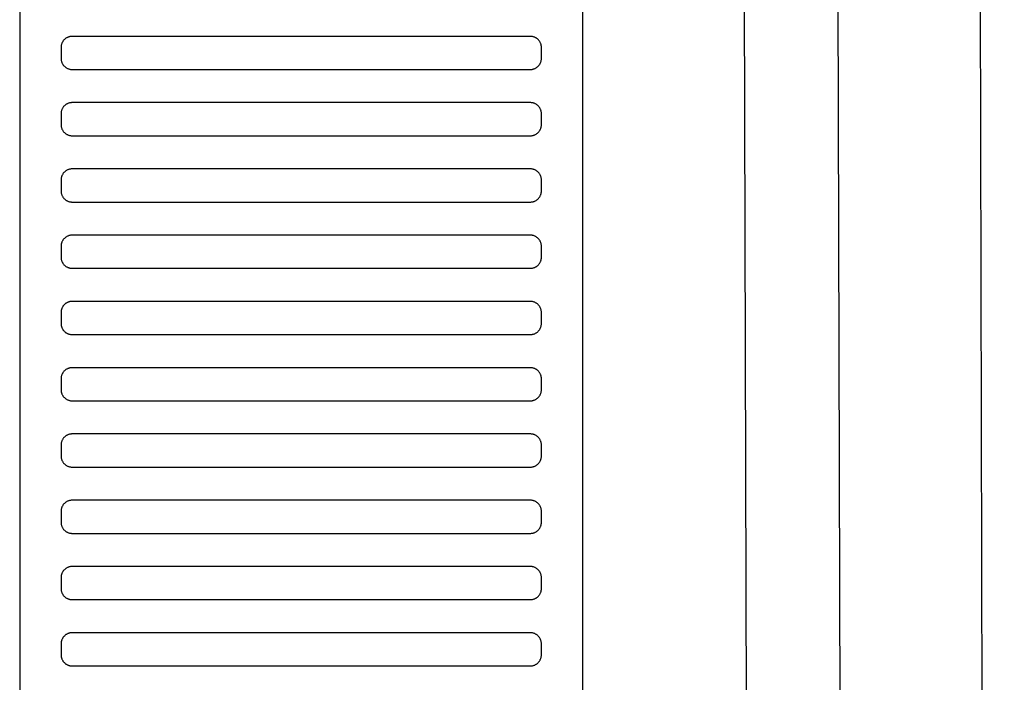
# Model space of a CAD drawing. Header units: millimetres. Extents: x -32221 to 212500, y 31663 to 93766.
# Tile 222 of 256: x 89972 to 90150, y 46854 to 46974. Entities that reach past the tile are written whole.
import ezdxf

# ---------------------------------------------------------------- set-up
doc = ezdxf.new("R2010")
doc.units = ezdxf.units.MM
doc.layers.add('Sciany', color=251, linetype='Continuous')
doc.layers.add('Wyposazenie', color=251, linetype='Continuous')

msp = doc.modelspace()

# ---------------------------------------------------------------- linework, layer by layer
at = {"layer": 'Sciany', "color": 251, "true_color": 0x636466}
for p, q in [((90100.766, 47884.543), (90107.889, 45387.049)), ((90117.761, 47884.553), (90124.94, 45383.214)), ((90143.718, 47841.033), (90150.497, 45383.294))]:
    msp.add_line(p, q, dxfattribs=at)
at = {"layer": 'Wyposazenie', "color": 251, "true_color": 0x636466}
for points in [[(90074.156, 45814.742), (90074.156, 47329.701), (89972.156, 47329.701), (89972.156, 45814.742)], [(90064.656, 46964.701), (90064.759, 46964.704), (90064.86, 46964.712), (90064.96, 46964.724), (90065.059, 46964.742), (90065.155, 46964.764), (90065.25, 46964.791), (90065.343, 46964.823), (90065.434, 46964.859), (90065.523, 46964.899), (90065.609, 46964.943), (90065.693, 46964.991), (90065.774, 46965.043), (90065.852, 46965.099), (90065.928, 46965.158), (90066, 46965.221), (90066.07, 46965.288), (90066.136, 46965.357), (90066.199, 46965.43), (90066.258, 46965.505), (90066.314, 46965.584), (90066.366, 46965.665), (90066.414, 46965.749), (90066.458, 46965.835), (90066.499, 46965.923), (90066.534, 46966.014), (90066.566, 46966.107), (90066.593, 46966.202), (90066.615, 46966.299), (90066.633, 46966.397), (90066.646, 46966.497), (90066.653, 46966.599), (90066.656, 46966.701), (90066.656, 46968.701), (90066.653, 46968.804), (90066.646, 46968.906), (90066.633, 46969.006), (90066.615, 46969.104), (90066.593, 46969.201), (90066.566, 46969.296), (90066.534, 46969.389), (90066.499, 46969.479), (90066.458, 46969.568), (90066.414, 46969.654), (90066.366, 46969.738), (90066.314, 46969.819), (90066.258, 46969.898), (90066.199, 46969.973), (90066.136, 46970.046), (90066.07, 46970.115), (90066, 46970.181), (90065.928, 46970.244), (90065.852, 46970.304), (90065.774, 46970.36), (90065.693, 46970.412), (90065.609, 46970.46), (90065.523, 46970.504), (90065.434, 46970.544), (90065.343, 46970.58), (90065.25, 46970.611), (90065.155, 46970.638), (90065.059, 46970.661), (90064.96, 46970.678), (90064.86, 46970.691), (90064.759, 46970.699), (90064.656, 46970.701), (89981.656, 46970.701), (89981.553, 46970.699), (89981.452, 46970.691), (89981.352, 46970.678), (89981.253, 46970.661), (89981.156, 46970.638), (89981.062, 46970.611), (89980.969, 46970.58), (89980.878, 46970.544), (89980.789, 46970.504), (89980.703, 46970.46), (89980.619, 46970.412), (89980.538, 46970.36), (89980.46, 46970.304), (89980.384, 46970.244), (89980.312, 46970.181), (89980.242, 46970.115), (89980.176, 46970.046), (89980.113, 46969.973), (89980.054, 46969.898), (89979.998, 46969.819), (89979.946, 46969.738), (89979.897, 46969.654), (89979.853, 46969.568), (89979.813, 46969.479), (89979.777, 46969.389), (89979.746, 46969.296), (89979.719, 46969.201), (89979.697, 46969.104), (89979.679, 46969.006), (89979.666, 46968.906), (89979.658, 46968.804), (89979.656, 46968.701), (89979.656, 46966.701), (89979.658, 46966.599), (89979.666, 46966.497), (89979.679, 46966.397), (89979.697, 46966.299), (89979.719, 46966.202), (89979.746, 46966.107), (89979.777, 46966.014), (89979.813, 46965.923), (89979.853, 46965.835), (89979.897, 46965.749), (89979.946, 46965.665), (89979.998, 46965.584), (89980.054, 46965.505), (89980.113, 46965.43), (89980.176, 46965.357), (89980.242, 46965.288), (89980.312, 46965.221), (89980.384, 46965.158), (89980.46, 46965.099), (89980.538, 46965.043), (89980.619, 46964.991), (89980.703, 46964.943), (89980.789, 46964.899), (89980.878, 46964.859), (89980.969, 46964.823), (89981.062, 46964.791), (89981.156, 46964.764), (89981.253, 46964.742), (89981.352, 46964.724), (89981.452, 46964.712), (89981.553, 46964.704), (89981.656, 46964.701)], [(90064.656, 46952.701), (90064.759, 46952.704), (90064.86, 46952.712), (90064.96, 46952.724), (90065.059, 46952.742), (90065.155, 46952.764), (90065.25, 46952.791), (90065.343, 46952.823), (90065.434, 46952.859), (90065.523, 46952.899), (90065.609, 46952.943), (90065.693, 46952.991), (90065.774, 46953.043), (90065.852, 46953.099), (90065.928, 46953.158), (90066, 46953.221), (90066.07, 46953.288), (90066.136, 46953.357), (90066.199, 46953.43), (90066.258, 46953.505), (90066.314, 46953.584), (90066.366, 46953.665), (90066.414, 46953.749), (90066.458, 46953.835), (90066.499, 46953.923), (90066.534, 46954.014), (90066.566, 46954.107), (90066.593, 46954.202), (90066.615, 46954.299), (90066.633, 46954.397), (90066.646, 46954.497), (90066.653, 46954.599), (90066.656, 46954.701), (90066.656, 46956.701), (90066.653, 46956.804), (90066.646, 46956.906), (90066.633, 46957.006), (90066.615, 46957.104), (90066.593, 46957.201), (90066.566, 46957.296), (90066.534, 46957.389), (90066.499, 46957.479), (90066.458, 46957.568), (90066.414, 46957.654), (90066.366, 46957.738), (90066.314, 46957.819), (90066.258, 46957.898), (90066.199, 46957.973), (90066.136, 46958.046), (90066.07, 46958.115), (90066, 46958.181), (90065.928, 46958.244), (90065.852, 46958.304), (90065.774, 46958.36), (90065.693, 46958.412), (90065.609, 46958.46), (90065.523, 46958.504), (90065.434, 46958.544), (90065.343, 46958.58), (90065.25, 46958.611), (90065.155, 46958.638), (90065.059, 46958.661), (90064.96, 46958.678), (90064.86, 46958.691), (90064.759, 46958.699), (90064.656, 46958.701), (89981.656, 46958.701), (89981.553, 46958.699), (89981.452, 46958.691), (89981.352, 46958.678), (89981.253, 46958.661), (89981.156, 46958.638), (89981.062, 46958.611), (89980.969, 46958.58), (89980.878, 46958.544), (89980.789, 46958.504), (89980.703, 46958.46), (89980.619, 46958.412), (89980.538, 46958.36), (89980.46, 46958.304), (89980.384, 46958.244), (89980.312, 46958.181), (89980.242, 46958.115), (89980.176, 46958.046), (89980.113, 46957.973), (89980.054, 46957.898), (89979.998, 46957.819), (89979.946, 46957.738), (89979.897, 46957.654), (89979.853, 46957.568), (89979.813, 46957.479), (89979.777, 46957.389), (89979.746, 46957.296), (89979.719, 46957.201), (89979.697, 46957.104), (89979.679, 46957.006), (89979.666, 46956.906), (89979.658, 46956.804), (89979.656, 46956.701), (89979.656, 46954.701), (89979.658, 46954.599), (89979.666, 46954.497), (89979.679, 46954.397), (89979.697, 46954.299), (89979.719, 46954.202), (89979.746, 46954.107), (89979.777, 46954.014), (89979.813, 46953.923), (89979.853, 46953.835), (89979.897, 46953.749), (89979.946, 46953.665), (89979.998, 46953.584), (89980.054, 46953.505), (89980.113, 46953.43), (89980.176, 46953.357), (89980.242, 46953.288), (89980.312, 46953.221), (89980.384, 46953.158), (89980.46, 46953.099), (89980.538, 46953.043), (89980.619, 46952.991), (89980.703, 46952.943), (89980.789, 46952.899), (89980.878, 46952.859), (89980.969, 46952.823), (89981.062, 46952.791), (89981.156, 46952.764), (89981.253, 46952.742), (89981.352, 46952.724), (89981.452, 46952.712), (89981.553, 46952.704), (89981.656, 46952.701)], [(90064.656, 46940.701), (90064.759, 46940.704), (90064.86, 46940.712), (90064.96, 46940.724), (90065.059, 46940.742), (90065.155, 46940.764), (90065.25, 46940.791), (90065.343, 46940.823), (90065.434, 46940.859), (90065.523, 46940.899), (90065.609, 46940.943), (90065.693, 46940.991), (90065.774, 46941.043), (90065.852, 46941.099), (90065.928, 46941.158), (90066, 46941.221), (90066.07, 46941.288), (90066.136, 46941.357), (90066.199, 46941.43), (90066.258, 46941.505), (90066.314, 46941.584), (90066.366, 46941.665), (90066.414, 46941.749), (90066.458, 46941.835), (90066.499, 46941.923), (90066.534, 46942.014), (90066.566, 46942.107), (90066.593, 46942.202), (90066.615, 46942.299), (90066.633, 46942.397), (90066.646, 46942.497), (90066.653, 46942.599), (90066.656, 46942.701), (90066.656, 46944.701), (90066.653, 46944.804), (90066.646, 46944.906), (90066.633, 46945.006), (90066.615, 46945.104), (90066.593, 46945.201), (90066.566, 46945.296), (90066.534, 46945.389), (90066.499, 46945.479), (90066.458, 46945.568), (90066.414, 46945.654), (90066.366, 46945.738), (90066.314, 46945.819), (90066.258, 46945.898), (90066.199, 46945.973), (90066.136, 46946.046), (90066.07, 46946.115), (90066, 46946.181), (90065.928, 46946.244), (90065.852, 46946.304), (90065.774, 46946.36), (90065.693, 46946.412), (90065.609, 46946.46), (90065.523, 46946.504), (90065.434, 46946.544), (90065.343, 46946.58), (90065.25, 46946.611), (90065.155, 46946.638), (90065.059, 46946.661), (90064.96, 46946.678), (90064.86, 46946.691), (90064.759, 46946.699), (90064.656, 46946.701), (89981.656, 46946.701), (89981.553, 46946.699), (89981.452, 46946.691), (89981.352, 46946.678), (89981.253, 46946.661), (89981.156, 46946.638), (89981.062, 46946.611), (89980.969, 46946.58), (89980.878, 46946.544), (89980.789, 46946.504), (89980.703, 46946.46), (89980.619, 46946.412), (89980.538, 46946.36), (89980.46, 46946.304), (89980.384, 46946.244), (89980.312, 46946.181), (89980.242, 46946.115), (89980.176, 46946.046), (89980.113, 46945.973), (89980.054, 46945.898), (89979.998, 46945.819), (89979.946, 46945.738), (89979.897, 46945.654), (89979.853, 46945.568), (89979.813, 46945.479), (89979.777, 46945.389), (89979.746, 46945.296), (89979.719, 46945.201), (89979.697, 46945.104), (89979.679, 46945.006), (89979.666, 46944.906), (89979.658, 46944.804), (89979.656, 46944.701), (89979.656, 46942.701), (89979.658, 46942.599), (89979.666, 46942.497), (89979.679, 46942.397), (89979.697, 46942.299), (89979.719, 46942.202), (89979.746, 46942.107), (89979.777, 46942.014), (89979.813, 46941.923), (89979.853, 46941.835), (89979.897, 46941.749), (89979.946, 46941.665), (89979.998, 46941.584), (89980.054, 46941.505), (89980.113, 46941.43), (89980.176, 46941.357), (89980.242, 46941.288), (89980.312, 46941.221), (89980.384, 46941.158), (89980.46, 46941.099), (89980.538, 46941.043), (89980.619, 46940.991), (89980.703, 46940.943), (89980.789, 46940.899), (89980.878, 46940.859), (89980.969, 46940.823), (89981.062, 46940.791), (89981.156, 46940.764), (89981.253, 46940.742), (89981.352, 46940.724), (89981.452, 46940.712), (89981.553, 46940.704), (89981.656, 46940.701)], [(90064.656, 46940.701), (90064.759, 46940.704), (90064.86, 46940.712), (90064.96, 46940.724), (90065.059, 46940.742), (90065.155, 46940.764), (90065.25, 46940.791), (90065.343, 46940.823), (90065.434, 46940.859), (90065.523, 46940.899), (90065.609, 46940.943), (90065.693, 46940.991), (90065.774, 46941.043), (90065.852, 46941.099), (90065.928, 46941.158), (90066, 46941.221), (90066.07, 46941.288), (90066.136, 46941.357), (90066.199, 46941.43), (90066.258, 46941.505), (90066.314, 46941.584), (90066.366, 46941.665), (90066.414, 46941.749), (90066.458, 46941.835), (90066.499, 46941.923), (90066.534, 46942.014), (90066.566, 46942.107), (90066.593, 46942.202), (90066.615, 46942.299), (90066.633, 46942.397), (90066.646, 46942.497), (90066.653, 46942.599), (90066.656, 46942.701), (90066.656, 46944.701), (90066.653, 46944.804), (90066.646, 46944.906), (90066.633, 46945.006), (90066.615, 46945.104), (90066.593, 46945.201), (90066.566, 46945.296), (90066.534, 46945.389), (90066.499, 46945.479), (90066.458, 46945.568), (90066.414, 46945.654), (90066.366, 46945.738), (90066.314, 46945.819), (90066.258, 46945.898), (90066.199, 46945.973), (90066.136, 46946.046), (90066.07, 46946.115), (90066, 46946.181), (90065.928, 46946.244), (90065.852, 46946.304), (90065.774, 46946.36), (90065.693, 46946.412), (90065.609, 46946.46), (90065.523, 46946.504), (90065.434, 46946.544), (90065.343, 46946.58), (90065.25, 46946.611), (90065.155, 46946.638), (90065.059, 46946.661), (90064.96, 46946.678), (90064.86, 46946.691), (90064.759, 46946.699), (90064.656, 46946.701), (89981.656, 46946.701), (89981.553, 46946.699), (89981.452, 46946.691), (89981.352, 46946.678), (89981.253, 46946.661), (89981.156, 46946.638), (89981.062, 46946.611), (89980.969, 46946.58), (89980.878, 46946.544), (89980.789, 46946.504), (89980.703, 46946.46), (89980.619, 46946.412), (89980.538, 46946.36), (89980.46, 46946.304), (89980.384, 46946.244), (89980.312, 46946.181), (89980.242, 46946.115), (89980.176, 46946.046), (89980.113, 46945.973), (89980.054, 46945.898), (89979.998, 46945.819), (89979.946, 46945.738), (89979.897, 46945.654), (89979.853, 46945.568), (89979.813, 46945.479), (89979.777, 46945.389), (89979.746, 46945.296), (89979.719, 46945.201), (89979.697, 46945.104), (89979.679, 46945.006), (89979.666, 46944.906), (89979.658, 46944.804), (89979.656, 46944.701), (89979.656, 46942.701), (89979.658, 46942.599), (89979.666, 46942.497), (89979.679, 46942.397), (89979.697, 46942.299), (89979.719, 46942.202), (89979.746, 46942.107), (89979.777, 46942.014), (89979.813, 46941.923), (89979.853, 46941.835), (89979.897, 46941.749), (89979.946, 46941.665), (89979.998, 46941.584), (89980.054, 46941.505), (89980.113, 46941.43), (89980.176, 46941.357), (89980.242, 46941.288), (89980.312, 46941.221), (89980.384, 46941.158), (89980.46, 46941.099), (89980.538, 46941.043), (89980.619, 46940.991), (89980.703, 46940.943), (89980.789, 46940.899), (89980.878, 46940.859), (89980.969, 46940.823), (89981.062, 46940.791), (89981.156, 46940.764), (89981.253, 46940.742), (89981.352, 46940.724), (89981.452, 46940.712), (89981.553, 46940.704), (89981.656, 46940.701)], [(90064.656, 46928.701), (90064.759, 46928.704), (90064.86, 46928.712), (90064.96, 46928.724), (90065.059, 46928.742), (90065.155, 46928.764), (90065.25, 46928.791), (90065.343, 46928.823), (90065.434, 46928.859), (90065.523, 46928.899), (90065.609, 46928.943), (90065.693, 46928.991), (90065.774, 46929.043), (90065.852, 46929.099), (90065.928, 46929.158), (90066, 46929.221), (90066.07, 46929.288), (90066.136, 46929.357), (90066.199, 46929.43), (90066.258, 46929.505), (90066.314, 46929.584), (90066.366, 46929.665), (90066.414, 46929.749), (90066.458, 46929.835), (90066.499, 46929.923), (90066.534, 46930.014), (90066.566, 46930.107), (90066.593, 46930.202), (90066.615, 46930.299), (90066.633, 46930.397), (90066.646, 46930.497), (90066.653, 46930.599), (90066.656, 46930.701), (90066.656, 46932.701), (90066.653, 46932.804), (90066.646, 46932.906), (90066.633, 46933.006), (90066.615, 46933.104), (90066.593, 46933.201), (90066.566, 46933.296), (90066.534, 46933.389), (90066.499, 46933.479), (90066.458, 46933.568), (90066.414, 46933.654), (90066.366, 46933.738), (90066.314, 46933.819), (90066.258, 46933.898), (90066.199, 46933.973), (90066.136, 46934.046), (90066.07, 46934.115), (90066, 46934.181), (90065.928, 46934.244), (90065.852, 46934.304), (90065.774, 46934.36), (90065.693, 46934.412), (90065.609, 46934.46), (90065.523, 46934.504), (90065.434, 46934.544), (90065.343, 46934.58), (90065.25, 46934.611), (90065.155, 46934.638), (90065.059, 46934.661), (90064.96, 46934.678), (90064.86, 46934.691), (90064.759, 46934.699), (90064.656, 46934.701), (89981.656, 46934.701), (89981.553, 46934.699), (89981.452, 46934.691), (89981.352, 46934.678), (89981.253, 46934.661), (89981.156, 46934.638), (89981.062, 46934.611), (89980.969, 46934.58), (89980.878, 46934.544), (89980.789, 46934.504), (89980.703, 46934.46), (89980.619, 46934.412), (89980.538, 46934.36), (89980.46, 46934.304), (89980.384, 46934.244), (89980.312, 46934.181), (89980.242, 46934.115), (89980.176, 46934.046), (89980.113, 46933.973), (89980.054, 46933.898), (89979.998, 46933.819), (89979.946, 46933.738), (89979.897, 46933.654), (89979.853, 46933.568), (89979.813, 46933.479), (89979.777, 46933.389), (89979.746, 46933.296), (89979.719, 46933.201), (89979.697, 46933.104), (89979.679, 46933.006), (89979.666, 46932.906), (89979.658, 46932.804), (89979.656, 46932.701), (89979.656, 46930.701), (89979.658, 46930.599), (89979.666, 46930.497), (89979.679, 46930.397), (89979.697, 46930.299), (89979.719, 46930.202), (89979.746, 46930.107), (89979.777, 46930.014), (89979.813, 46929.923), (89979.853, 46929.835), (89979.897, 46929.749), (89979.946, 46929.665), (89979.998, 46929.584), (89980.054, 46929.505), (89980.113, 46929.43), (89980.176, 46929.357), (89980.242, 46929.288), (89980.312, 46929.221), (89980.384, 46929.158), (89980.46, 46929.099), (89980.538, 46929.043), (89980.619, 46928.991), (89980.703, 46928.943), (89980.789, 46928.899), (89980.878, 46928.859), (89980.969, 46928.823), (89981.062, 46928.791), (89981.156, 46928.764), (89981.253, 46928.742), (89981.352, 46928.724), (89981.452, 46928.712), (89981.553, 46928.704), (89981.656, 46928.701)], [(90064.656, 46916.701), (90064.759, 46916.704), (90064.86, 46916.712), (90064.96, 46916.724), (90065.059, 46916.742), (90065.155, 46916.764), (90065.25, 46916.791), (90065.343, 46916.823), (90065.434, 46916.859), (90065.523, 46916.899), (90065.609, 46916.943), (90065.693, 46916.991), (90065.774, 46917.043), (90065.852, 46917.099), (90065.928, 46917.158), (90066, 46917.221), (90066.07, 46917.288), (90066.136, 46917.357), (90066.199, 46917.43), (90066.258, 46917.505), (90066.314, 46917.584), (90066.366, 46917.665), (90066.414, 46917.749), (90066.458, 46917.835), (90066.499, 46917.923), (90066.534, 46918.014), (90066.566, 46918.107), (90066.593, 46918.202), (90066.615, 46918.299), (90066.633, 46918.397), (90066.646, 46918.497), (90066.653, 46918.599), (90066.656, 46918.701), (90066.656, 46920.701), (90066.653, 46920.804), (90066.646, 46920.906), (90066.633, 46921.006), (90066.615, 46921.104), (90066.593, 46921.201), (90066.566, 46921.296), (90066.534, 46921.389), (90066.499, 46921.479), (90066.458, 46921.568), (90066.414, 46921.654), (90066.366, 46921.738), (90066.314, 46921.819), (90066.258, 46921.898), (90066.199, 46921.973), (90066.136, 46922.046), (90066.07, 46922.115), (90066, 46922.181), (90065.928, 46922.244), (90065.852, 46922.304), (90065.774, 46922.36), (90065.693, 46922.412), (90065.609, 46922.46), (90065.523, 46922.504), (90065.434, 46922.544), (90065.343, 46922.58), (90065.25, 46922.611), (90065.155, 46922.638), (90065.059, 46922.661), (90064.96, 46922.678), (90064.86, 46922.691), (90064.759, 46922.699), (90064.656, 46922.701), (89981.656, 46922.701), (89981.553, 46922.699), (89981.452, 46922.691), (89981.352, 46922.678), (89981.253, 46922.661), (89981.156, 46922.638), (89981.062, 46922.611), (89980.969, 46922.58), (89980.878, 46922.544), (89980.789, 46922.504), (89980.703, 46922.46), (89980.619, 46922.412), (89980.538, 46922.36), (89980.46, 46922.304), (89980.384, 46922.244), (89980.312, 46922.181), (89980.242, 46922.115), (89980.176, 46922.046), (89980.113, 46921.973), (89980.054, 46921.898), (89979.998, 46921.819), (89979.946, 46921.738), (89979.897, 46921.654), (89979.853, 46921.568), (89979.813, 46921.479), (89979.777, 46921.389), (89979.746, 46921.296), (89979.719, 46921.201), (89979.697, 46921.104), (89979.679, 46921.006), (89979.666, 46920.906), (89979.658, 46920.804), (89979.656, 46920.701), (89979.656, 46918.701), (89979.658, 46918.599), (89979.666, 46918.497), (89979.679, 46918.397), (89979.697, 46918.299), (89979.719, 46918.202), (89979.746, 46918.107), (89979.777, 46918.014), (89979.813, 46917.923), (89979.853, 46917.835), (89979.897, 46917.749), (89979.946, 46917.665), (89979.998, 46917.584), (89980.054, 46917.505), (89980.113, 46917.43), (89980.176, 46917.357), (89980.242, 46917.288), (89980.312, 46917.221), (89980.384, 46917.158), (89980.46, 46917.099), (89980.538, 46917.043), (89980.619, 46916.991), (89980.703, 46916.943), (89980.789, 46916.899), (89980.878, 46916.859), (89980.969, 46916.823), (89981.062, 46916.791), (89981.156, 46916.764), (89981.253, 46916.742), (89981.352, 46916.724), (89981.452, 46916.712), (89981.553, 46916.704), (89981.656, 46916.701)], [(90064.656, 46904.701), (90064.759, 46904.704), (90064.86, 46904.712), (90064.96, 46904.724), (90065.059, 46904.742), (90065.155, 46904.764), (90065.25, 46904.791), (90065.343, 46904.823), (90065.434, 46904.859), (90065.523, 46904.899), (90065.609, 46904.943), (90065.693, 46904.991), (90065.774, 46905.043), (90065.852, 46905.099), (90065.928, 46905.158), (90066, 46905.221), (90066.07, 46905.288), (90066.136, 46905.357), (90066.199, 46905.43), (90066.258, 46905.505), (90066.314, 46905.584), (90066.366, 46905.665), (90066.414, 46905.749), (90066.458, 46905.835), (90066.499, 46905.923), (90066.534, 46906.014), (90066.566, 46906.107), (90066.593, 46906.202), (90066.615, 46906.299), (90066.633, 46906.397), (90066.646, 46906.497), (90066.653, 46906.599), (90066.656, 46906.701), (90066.656, 46908.701), (90066.653, 46908.804), (90066.646, 46908.906), (90066.633, 46909.006), (90066.615, 46909.104), (90066.593, 46909.201), (90066.566, 46909.296), (90066.534, 46909.389), (90066.499, 46909.479), (90066.458, 46909.568), (90066.414, 46909.654), (90066.366, 46909.738), (90066.314, 46909.819), (90066.258, 46909.898), (90066.199, 46909.973), (90066.136, 46910.046), (90066.07, 46910.115), (90066, 46910.181), (90065.928, 46910.244), (90065.852, 46910.304), (90065.774, 46910.36), (90065.693, 46910.412), (90065.609, 46910.46), (90065.523, 46910.504), (90065.434, 46910.544), (90065.343, 46910.58), (90065.25, 46910.611), (90065.155, 46910.638), (90065.059, 46910.661), (90064.96, 46910.678), (90064.86, 46910.691), (90064.759, 46910.699), (90064.656, 46910.701), (89981.656, 46910.701), (89981.553, 46910.699), (89981.452, 46910.691), (89981.352, 46910.678), (89981.253, 46910.661), (89981.156, 46910.638), (89981.062, 46910.611), (89980.969, 46910.58), (89980.878, 46910.544), (89980.789, 46910.504), (89980.703, 46910.46), (89980.619, 46910.412), (89980.538, 46910.36), (89980.46, 46910.304), (89980.384, 46910.244), (89980.312, 46910.181), (89980.242, 46910.115), (89980.176, 46910.046), (89980.113, 46909.973), (89980.054, 46909.898), (89979.998, 46909.819), (89979.946, 46909.738), (89979.897, 46909.654), (89979.853, 46909.568), (89979.813, 46909.479), (89979.777, 46909.389), (89979.746, 46909.296), (89979.719, 46909.201), (89979.697, 46909.104), (89979.679, 46909.006), (89979.666, 46908.906), (89979.658, 46908.804), (89979.656, 46908.701), (89979.656, 46906.701), (89979.658, 46906.599), (89979.666, 46906.497), (89979.679, 46906.397), (89979.697, 46906.299), (89979.719, 46906.202), (89979.746, 46906.107), (89979.777, 46906.014), (89979.813, 46905.923), (89979.853, 46905.835), (89979.897, 46905.749), (89979.946, 46905.665), (89979.998, 46905.584), (89980.054, 46905.505), (89980.113, 46905.43), (89980.176, 46905.357), (89980.242, 46905.288), (89980.312, 46905.221), (89980.384, 46905.158), (89980.46, 46905.099), (89980.538, 46905.043), (89980.619, 46904.991), (89980.703, 46904.943), (89980.789, 46904.899), (89980.878, 46904.859), (89980.969, 46904.823), (89981.062, 46904.791), (89981.156, 46904.764), (89981.253, 46904.742), (89981.352, 46904.724), (89981.452, 46904.712), (89981.553, 46904.704), (89981.656, 46904.701)], [(90064.656, 46892.701), (90064.759, 46892.704), (90064.86, 46892.712), (90064.96, 46892.724), (90065.059, 46892.742), (90065.155, 46892.764), (90065.25, 46892.791), (90065.343, 46892.823), (90065.434, 46892.859), (90065.523, 46892.899), (90065.609, 46892.943), (90065.693, 46892.991), (90065.774, 46893.043), (90065.852, 46893.099), (90065.928, 46893.158), (90066, 46893.221), (90066.07, 46893.288), (90066.136, 46893.357), (90066.199, 46893.43), (90066.258, 46893.505), (90066.314, 46893.584), (90066.366, 46893.665), (90066.414, 46893.749), (90066.458, 46893.835), (90066.499, 46893.923), (90066.534, 46894.014), (90066.566, 46894.107), (90066.593, 46894.202), (90066.615, 46894.299), (90066.633, 46894.397), (90066.646, 46894.497), (90066.653, 46894.599), (90066.656, 46894.701), (90066.656, 46896.701), (90066.653, 46896.804), (90066.646, 46896.906), (90066.633, 46897.006), (90066.615, 46897.104), (90066.593, 46897.201), (90066.566, 46897.296), (90066.534, 46897.389), (90066.499, 46897.479), (90066.458, 46897.568), (90066.414, 46897.654), (90066.366, 46897.738), (90066.314, 46897.819), (90066.258, 46897.898), (90066.199, 46897.973), (90066.136, 46898.046), (90066.07, 46898.115), (90066, 46898.181), (90065.928, 46898.244), (90065.852, 46898.304), (90065.774, 46898.36), (90065.693, 46898.412), (90065.609, 46898.46), (90065.523, 46898.504), (90065.434, 46898.544), (90065.343, 46898.58), (90065.25, 46898.611), (90065.155, 46898.638), (90065.059, 46898.661), (90064.96, 46898.678), (90064.86, 46898.691), (90064.759, 46898.699), (90064.656, 46898.701), (89981.656, 46898.701), (89981.553, 46898.699), (89981.452, 46898.691), (89981.352, 46898.678), (89981.253, 46898.661), (89981.156, 46898.638), (89981.062, 46898.611), (89980.969, 46898.58), (89980.878, 46898.544), (89980.789, 46898.504), (89980.703, 46898.46), (89980.619, 46898.412), (89980.538, 46898.36), (89980.46, 46898.304), (89980.384, 46898.244), (89980.312, 46898.181), (89980.242, 46898.115), (89980.176, 46898.046), (89980.113, 46897.973), (89980.054, 46897.898), (89979.998, 46897.819), (89979.946, 46897.738), (89979.897, 46897.654), (89979.853, 46897.568), (89979.813, 46897.479), (89979.777, 46897.389), (89979.746, 46897.296), (89979.719, 46897.201), (89979.697, 46897.104), (89979.679, 46897.006), (89979.666, 46896.906), (89979.658, 46896.804), (89979.656, 46896.701), (89979.656, 46894.701), (89979.658, 46894.599), (89979.666, 46894.497), (89979.679, 46894.397), (89979.697, 46894.299), (89979.719, 46894.202), (89979.746, 46894.107), (89979.777, 46894.014), (89979.813, 46893.923), (89979.853, 46893.835), (89979.897, 46893.749), (89979.946, 46893.665), (89979.998, 46893.584), (89980.054, 46893.505), (89980.113, 46893.43), (89980.176, 46893.357), (89980.242, 46893.288), (89980.312, 46893.221), (89980.384, 46893.158), (89980.46, 46893.099), (89980.538, 46893.043), (89980.619, 46892.991), (89980.703, 46892.943), (89980.789, 46892.899), (89980.878, 46892.859), (89980.969, 46892.823), (89981.062, 46892.791), (89981.156, 46892.764), (89981.253, 46892.742), (89981.352, 46892.724), (89981.452, 46892.712), (89981.553, 46892.704), (89981.656, 46892.701)], [(90064.656, 46880.701), (90064.759, 46880.704), (90064.86, 46880.712), (90064.96, 46880.724), (90065.059, 46880.742), (90065.155, 46880.764), (90065.25, 46880.791), (90065.343, 46880.823), (90065.434, 46880.859), (90065.523, 46880.899), (90065.609, 46880.943), (90065.693, 46880.991), (90065.774, 46881.043), (90065.852, 46881.099), (90065.928, 46881.158), (90066, 46881.221), (90066.07, 46881.288), (90066.136, 46881.357), (90066.199, 46881.43), (90066.258, 46881.505), (90066.314, 46881.584), (90066.366, 46881.665), (90066.414, 46881.749), (90066.458, 46881.835), (90066.499, 46881.923), (90066.534, 46882.014), (90066.566, 46882.107), (90066.593, 46882.202), (90066.615, 46882.299), (90066.633, 46882.397), (90066.646, 46882.497), (90066.653, 46882.599), (90066.656, 46882.701), (90066.656, 46884.701), (90066.653, 46884.804), (90066.646, 46884.906), (90066.633, 46885.006), (90066.615, 46885.104), (90066.593, 46885.201), (90066.566, 46885.296), (90066.534, 46885.389), (90066.499, 46885.479), (90066.458, 46885.568), (90066.414, 46885.654), (90066.366, 46885.738), (90066.314, 46885.819), (90066.258, 46885.898), (90066.199, 46885.973), (90066.136, 46886.046), (90066.07, 46886.115), (90066, 46886.181), (90065.928, 46886.244), (90065.852, 46886.304), (90065.774, 46886.36), (90065.693, 46886.412), (90065.609, 46886.46), (90065.523, 46886.504), (90065.434, 46886.544), (90065.343, 46886.58), (90065.25, 46886.611), (90065.155, 46886.638), (90065.059, 46886.661), (90064.96, 46886.678), (90064.86, 46886.691), (90064.759, 46886.699), (90064.656, 46886.701), (89981.656, 46886.701), (89981.553, 46886.699), (89981.452, 46886.691), (89981.352, 46886.678), (89981.253, 46886.661), (89981.156, 46886.638), (89981.062, 46886.611), (89980.969, 46886.58), (89980.878, 46886.544), (89980.789, 46886.504), (89980.703, 46886.46), (89980.619, 46886.412), (89980.538, 46886.36), (89980.46, 46886.304), (89980.384, 46886.244), (89980.312, 46886.181), (89980.242, 46886.115), (89980.176, 46886.046), (89980.113, 46885.973), (89980.054, 46885.898), (89979.998, 46885.819), (89979.946, 46885.738), (89979.897, 46885.654), (89979.853, 46885.568), (89979.813, 46885.479), (89979.777, 46885.389), (89979.746, 46885.296), (89979.719, 46885.201), (89979.697, 46885.104), (89979.679, 46885.006), (89979.666, 46884.906), (89979.658, 46884.804), (89979.656, 46884.701), (89979.656, 46882.701), (89979.658, 46882.599), (89979.666, 46882.497), (89979.679, 46882.397), (89979.697, 46882.299), (89979.719, 46882.202), (89979.746, 46882.107), (89979.777, 46882.014), (89979.813, 46881.923), (89979.853, 46881.835), (89979.897, 46881.749), (89979.946, 46881.665), (89979.998, 46881.584), (89980.054, 46881.505), (89980.113, 46881.43), (89980.176, 46881.357), (89980.242, 46881.288), (89980.312, 46881.221), (89980.384, 46881.158), (89980.46, 46881.099), (89980.538, 46881.043), (89980.619, 46880.991), (89980.703, 46880.943), (89980.789, 46880.899), (89980.878, 46880.859), (89980.969, 46880.823), (89981.062, 46880.791), (89981.156, 46880.764), (89981.253, 46880.742), (89981.352, 46880.724), (89981.452, 46880.712), (89981.553, 46880.704), (89981.656, 46880.701)], [(90064.656, 46868.701), (90064.759, 46868.704), (90064.86, 46868.712), (90064.96, 46868.724), (90065.059, 46868.742), (90065.155, 46868.764), (90065.25, 46868.791), (90065.343, 46868.823), (90065.434, 46868.859), (90065.523, 46868.899), (90065.609, 46868.943), (90065.693, 46868.991), (90065.774, 46869.043), (90065.852, 46869.099), (90065.928, 46869.158), (90066, 46869.221), (90066.07, 46869.288), (90066.136, 46869.357), (90066.199, 46869.43), (90066.258, 46869.505), (90066.314, 46869.584), (90066.366, 46869.665), (90066.414, 46869.749), (90066.458, 46869.835), (90066.499, 46869.923), (90066.534, 46870.014), (90066.566, 46870.107), (90066.593, 46870.202), (90066.615, 46870.299), (90066.633, 46870.397), (90066.646, 46870.497), (90066.653, 46870.599), (90066.656, 46870.701), (90066.656, 46872.701), (90066.653, 46872.804), (90066.646, 46872.906), (90066.633, 46873.006), (90066.615, 46873.104), (90066.593, 46873.201), (90066.566, 46873.296), (90066.534, 46873.389), (90066.499, 46873.479), (90066.458, 46873.568), (90066.414, 46873.654), (90066.366, 46873.738), (90066.314, 46873.819), (90066.258, 46873.898), (90066.199, 46873.973), (90066.136, 46874.046), (90066.07, 46874.115), (90066, 46874.181), (90065.928, 46874.244), (90065.852, 46874.304), (90065.774, 46874.36), (90065.693, 46874.412), (90065.609, 46874.46), (90065.523, 46874.504), (90065.434, 46874.544), (90065.343, 46874.58), (90065.25, 46874.611), (90065.155, 46874.638), (90065.059, 46874.661), (90064.96, 46874.678), (90064.86, 46874.691), (90064.759, 46874.699), (90064.656, 46874.701), (89981.656, 46874.701), (89981.553, 46874.699), (89981.452, 46874.691), (89981.352, 46874.678), (89981.253, 46874.661), (89981.156, 46874.638), (89981.062, 46874.611), (89980.969, 46874.58), (89980.878, 46874.544), (89980.789, 46874.504), (89980.703, 46874.46), (89980.619, 46874.412), (89980.538, 46874.36), (89980.46, 46874.304), (89980.384, 46874.244), (89980.312, 46874.181), (89980.242, 46874.115), (89980.176, 46874.046), (89980.113, 46873.973), (89980.054, 46873.898), (89979.998, 46873.819), (89979.946, 46873.738), (89979.897, 46873.654), (89979.853, 46873.568), (89979.813, 46873.479), (89979.777, 46873.389), (89979.746, 46873.296), (89979.719, 46873.201), (89979.697, 46873.104), (89979.679, 46873.006), (89979.666, 46872.906), (89979.658, 46872.804), (89979.656, 46872.701), (89979.656, 46870.701), (89979.658, 46870.599), (89979.666, 46870.497), (89979.679, 46870.397), (89979.697, 46870.299), (89979.719, 46870.202), (89979.746, 46870.107), (89979.777, 46870.014), (89979.813, 46869.923), (89979.853, 46869.835), (89979.897, 46869.749), (89979.946, 46869.665), (89979.998, 46869.584), (89980.054, 46869.505), (89980.113, 46869.43), (89980.176, 46869.357), (89980.242, 46869.288), (89980.312, 46869.221), (89980.384, 46869.158), (89980.46, 46869.099), (89980.538, 46869.043), (89980.619, 46868.991), (89980.703, 46868.943), (89980.789, 46868.899), (89980.878, 46868.859), (89980.969, 46868.823), (89981.062, 46868.791), (89981.156, 46868.764), (89981.253, 46868.742), (89981.352, 46868.724), (89981.452, 46868.712), (89981.553, 46868.704), (89981.656, 46868.701)], [(90064.656, 46856.701), (90064.759, 46856.704), (90064.86, 46856.712), (90064.96, 46856.724), (90065.059, 46856.742), (90065.155, 46856.764), (90065.25, 46856.791), (90065.343, 46856.823), (90065.434, 46856.859), (90065.523, 46856.899), (90065.609, 46856.943), (90065.693, 46856.991), (90065.774, 46857.043), (90065.852, 46857.099), (90065.928, 46857.158), (90066, 46857.221), (90066.07, 46857.288), (90066.136, 46857.357), (90066.199, 46857.43), (90066.258, 46857.505), (90066.314, 46857.584), (90066.366, 46857.665), (90066.414, 46857.749), (90066.458, 46857.835), (90066.499, 46857.923), (90066.534, 46858.014), (90066.566, 46858.107), (90066.593, 46858.202), (90066.615, 46858.299), (90066.633, 46858.397), (90066.646, 46858.497), (90066.653, 46858.599), (90066.656, 46858.701), (90066.656, 46860.701), (90066.653, 46860.804), (90066.646, 46860.906), (90066.633, 46861.006), (90066.615, 46861.104), (90066.593, 46861.201), (90066.566, 46861.296), (90066.534, 46861.389), (90066.499, 46861.479), (90066.458, 46861.568), (90066.414, 46861.654), (90066.366, 46861.738), (90066.314, 46861.819), (90066.258, 46861.898), (90066.199, 46861.973), (90066.136, 46862.046), (90066.07, 46862.115), (90066, 46862.181), (90065.928, 46862.244), (90065.852, 46862.304), (90065.774, 46862.36), (90065.693, 46862.412), (90065.609, 46862.46), (90065.523, 46862.504), (90065.434, 46862.544), (90065.343, 46862.58), (90065.25, 46862.611), (90065.155, 46862.638), (90065.059, 46862.661), (90064.96, 46862.678), (90064.86, 46862.691), (90064.759, 46862.699), (90064.656, 46862.701), (89981.656, 46862.701), (89981.553, 46862.699), (89981.452, 46862.691), (89981.352, 46862.678), (89981.253, 46862.661), (89981.156, 46862.638), (89981.062, 46862.611), (89980.969, 46862.58), (89980.878, 46862.544), (89980.789, 46862.504), (89980.703, 46862.46), (89980.619, 46862.412), (89980.538, 46862.36), (89980.46, 46862.304), (89980.384, 46862.244), (89980.312, 46862.181), (89980.242, 46862.115), (89980.176, 46862.046), (89980.113, 46861.973), (89980.054, 46861.898), (89979.998, 46861.819), (89979.946, 46861.738), (89979.897, 46861.654), (89979.853, 46861.568), (89979.813, 46861.479), (89979.777, 46861.389), (89979.746, 46861.296), (89979.719, 46861.201), (89979.697, 46861.104), (89979.679, 46861.006), (89979.666, 46860.906), (89979.658, 46860.804), (89979.656, 46860.701), (89979.656, 46858.701), (89979.658, 46858.599), (89979.666, 46858.497), (89979.679, 46858.397), (89979.697, 46858.299), (89979.719, 46858.202), (89979.746, 46858.107), (89979.777, 46858.014), (89979.813, 46857.923), (89979.853, 46857.835), (89979.897, 46857.749), (89979.946, 46857.665), (89979.998, 46857.584), (89980.054, 46857.505), (89980.113, 46857.43), (89980.176, 46857.357), (89980.242, 46857.288), (89980.312, 46857.221), (89980.384, 46857.158), (89980.46, 46857.099), (89980.538, 46857.043), (89980.619, 46856.991), (89980.703, 46856.943), (89980.789, 46856.899), (89980.878, 46856.859), (89980.969, 46856.823), (89981.062, 46856.791), (89981.156, 46856.764), (89981.253, 46856.742), (89981.352, 46856.724), (89981.452, 46856.712), (89981.553, 46856.704), (89981.656, 46856.701)]]:
    msp.add_lwpolyline(points, close=True, dxfattribs=at)

doc.saveas('drawing.dxf')
